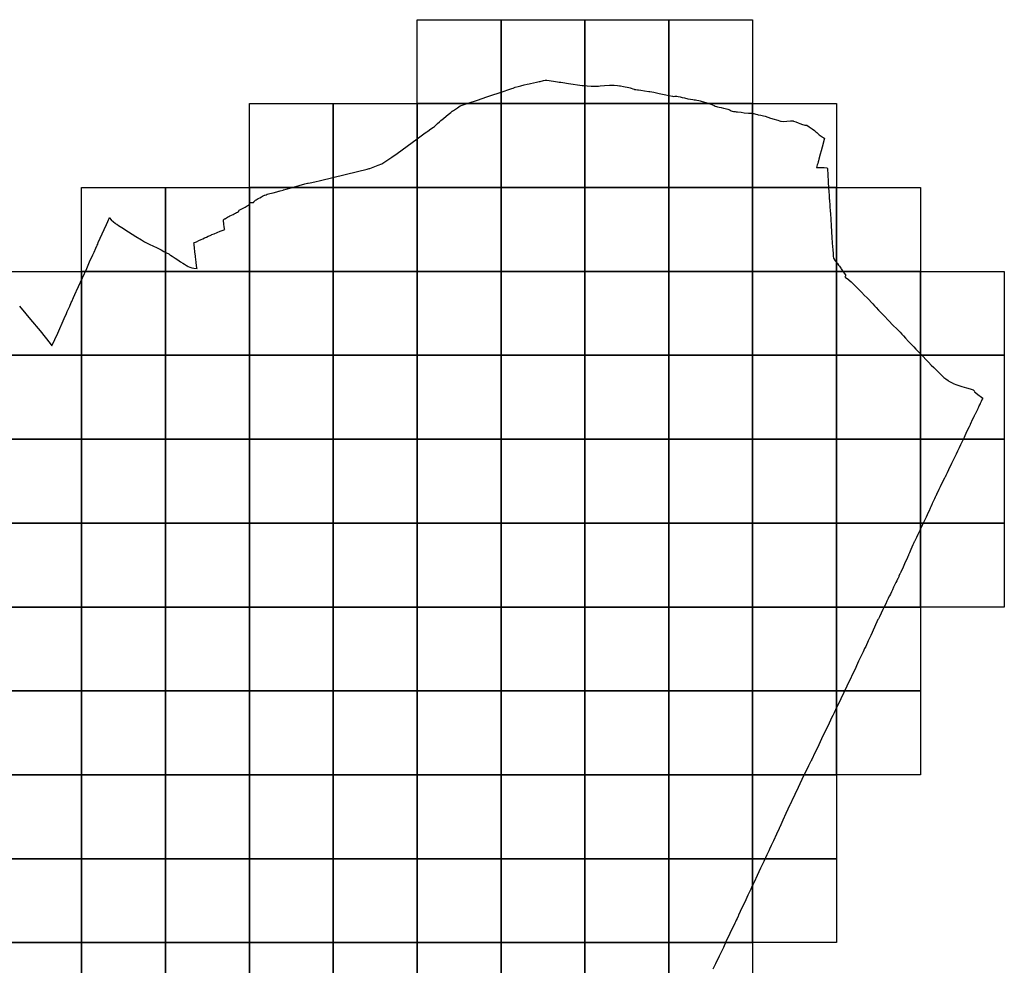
# Model space of a CAD drawing. Header units: inches. Extents: x 116505 to 164884, y 438464 to 468697.
# Tile 20 of 20: x 159015 to 164884, y 446844 to 452479. Entities that reach past the tile are written whole.
import ezdxf

# ---------------------------------------------------------------- set-up
doc = ezdxf.new("R2010")
doc.units = ezdxf.units.IN
doc.header["$MEASUREMENT"] = 0
doc.layers.add('BLADINDELING_UTRECHTSE HEUVELRUG', color=10, linetype='Continuous')
doc.layers.add('GEMEENTEGRENS_UTRECHTSE HEUVELRUG', color=10, linetype='Continuous')

msp = doc.modelspace()

# ---------------------------------------------------------------- linework, layer by layer
at = {"layer": 'BLADINDELING_UTRECHTSE HEUVELRUG', "color": 183, "true_color": 0x816ad4}
for points in [[(161383.82, 451979.218), (161383.82, 452479.218), (161883.82, 452479.218), (161883.82, 451979.218)], [(161883.82, 451979.218), (161883.82, 452479.218), (162383.82, 452479.218), (162383.82, 451979.218)], [(162383.82, 451979.218), (162383.82, 452479.218), (162883.82, 452479.218), (162883.82, 451979.218)], [(162883.82, 451979.218), (162883.82, 452479.218), (163383.82, 452479.218), (163383.82, 451979.218)], [(160383.82, 451479.218), (160383.82, 451979.218), (160883.82, 451979.218), (160883.82, 451479.218)], [(160883.82, 451479.218), (160883.82, 451979.218), (161383.82, 451979.218), (161383.82, 451479.218)], [(161383.82, 451479.218), (161383.82, 451979.218), (161883.82, 451979.218), (161883.82, 451479.218)], [(161883.82, 451479.218), (161883.82, 451979.218), (162383.82, 451979.218), (162383.82, 451479.218)], [(162383.82, 451479.218), (162383.82, 451979.218), (162883.82, 451979.218), (162883.82, 451479.218)], [(162883.82, 451479.218), (162883.82, 451979.218), (163383.82, 451979.218), (163383.82, 451479.218)], [(163383.82, 451479.218), (163383.82, 451979.218), (163883.82, 451979.218), (163883.82, 451479.218)], [(159383.82, 450979.218), (159383.82, 451479.218), (159883.82, 451479.218), (159883.82, 450979.218)], [(159883.82, 450979.218), (159883.82, 451479.218), (160383.82, 451479.218), (160383.82, 450979.218)], [(160383.82, 450979.218), (160383.82, 451479.218), (160883.82, 451479.218), (160883.82, 450979.218)], [(160883.82, 450979.218), (160883.82, 451479.218), (161383.82, 451479.218), (161383.82, 450979.218)], [(161383.82, 450979.218), (161383.82, 451479.218), (161883.82, 451479.218), (161883.82, 450979.218)], [(161883.82, 450979.218), (161883.82, 451479.218), (162383.82, 451479.218), (162383.82, 450979.218)], [(162383.82, 450979.218), (162383.82, 451479.218), (162883.82, 451479.218), (162883.82, 450979.218)], [(162883.82, 450979.218), (162883.82, 451479.218), (163383.82, 451479.218), (163383.82, 450979.218)], [(163383.82, 450979.218), (163383.82, 451479.218), (163883.82, 451479.218), (163883.82, 450979.218)], [(163883.82, 450979.218), (163883.82, 451479.218), (164383.82, 451479.218), (164383.82, 450979.218)], [(158883.82, 450479.218), (158883.82, 450979.218), (159383.82, 450979.218), (159383.82, 450479.218)], [(159383.82, 450479.218), (159383.82, 450979.218), (159883.82, 450979.218), (159883.82, 450479.218)], [(159883.82, 450479.218), (159883.82, 450979.218), (160383.82, 450979.218), (160383.82, 450479.218)], [(160383.82, 450479.218), (160383.82, 450979.218), (160883.82, 450979.218), (160883.82, 450479.218)], [(160883.82, 450479.218), (160883.82, 450979.218), (161383.82, 450979.218), (161383.82, 450479.218)], [(161383.82, 450479.218), (161383.82, 450979.218), (161883.82, 450979.218), (161883.82, 450479.218)], [(161883.82, 450479.218), (161883.82, 450979.218), (162383.82, 450979.218), (162383.82, 450479.218)], [(162383.82, 450479.218), (162383.82, 450979.218), (162883.82, 450979.218), (162883.82, 450479.218)], [(162883.82, 450479.218), (162883.82, 450979.218), (163383.82, 450979.218), (163383.82, 450479.218)], [(163383.82, 450479.218), (163383.82, 450979.218), (163883.82, 450979.218), (163883.82, 450479.218)], [(163883.82, 450479.218), (163883.82, 450979.218), (164383.82, 450979.218), (164383.82, 450479.218)], [(164383.82, 450479.218), (164383.82, 450979.218), (164883.82, 450979.218), (164883.82, 450479.218)], [(158883.82, 449979.218), (158883.82, 450479.218), (159383.82, 450479.218), (159383.82, 449979.218)], [(159383.82, 449979.218), (159383.82, 450479.218), (159883.82, 450479.218), (159883.82, 449979.218)], [(159883.82, 449979.218), (159883.82, 450479.218), (160383.82, 450479.218), (160383.82, 449979.218)], [(160383.82, 449979.218), (160383.82, 450479.218), (160883.82, 450479.218), (160883.82, 449979.218)], [(160883.82, 449979.218), (160883.82, 450479.218), (161383.82, 450479.218), (161383.82, 449979.218)], [(161383.82, 449979.218), (161383.82, 450479.218), (161883.82, 450479.218), (161883.82, 449979.218)], [(161883.82, 449979.218), (161883.82, 450479.218), (162383.82, 450479.218), (162383.82, 449979.218)], [(162383.82, 449979.218), (162383.82, 450479.218), (162883.82, 450479.218), (162883.82, 449979.218)], [(162883.82, 449979.218), (162883.82, 450479.218), (163383.82, 450479.218), (163383.82, 449979.218)], [(163383.82, 449979.218), (163383.82, 450479.218), (163883.82, 450479.218), (163883.82, 449979.218)], [(163883.82, 449979.218), (163883.82, 450479.218), (164383.82, 450479.218), (164383.82, 449979.218)], [(164383.82, 449979.218), (164383.82, 450479.218), (164883.82, 450479.218), (164883.82, 449979.218)], [(158883.82, 449479.218), (158883.82, 449979.218), (159383.82, 449979.218), (159383.82, 449479.218)], [(159383.82, 449479.218), (159383.82, 449979.218), (159883.82, 449979.218), (159883.82, 449479.218)], [(159883.82, 449479.218), (159883.82, 449979.218), (160383.82, 449979.218), (160383.82, 449479.218)], [(160383.82, 449479.218), (160383.82, 449979.218), (160883.82, 449979.218), (160883.82, 449479.218)], [(160883.82, 449479.218), (160883.82, 449979.218), (161383.82, 449979.218), (161383.82, 449479.218)], [(161383.82, 449479.218), (161383.82, 449979.218), (161883.82, 449979.218), (161883.82, 449479.218)], [(161883.82, 449479.218), (161883.82, 449979.218), (162383.82, 449979.218), (162383.82, 449479.218)], [(162383.82, 449479.218), (162383.82, 449979.218), (162883.82, 449979.218), (162883.82, 449479.218)], [(162883.82, 449479.218), (162883.82, 449979.218), (163383.82, 449979.218), (163383.82, 449479.218)], [(163383.82, 449479.218), (163383.82, 449979.218), (163883.82, 449979.218), (163883.82, 449479.218)], [(163883.82, 449479.218), (163883.82, 449979.218), (164383.82, 449979.218), (164383.82, 449479.218)], [(164383.82, 449479.218), (164383.82, 449979.218), (164883.82, 449979.218), (164883.82, 449479.218)], [(158883.82, 448979.218), (158883.82, 449479.218), (159383.82, 449479.218), (159383.82, 448979.218)], [(159383.82, 448979.218), (159383.82, 449479.218), (159883.82, 449479.218), (159883.82, 448979.218)], [(159883.82, 448979.218), (159883.82, 449479.218), (160383.82, 449479.218), (160383.82, 448979.218)], [(160383.82, 448979.218), (160383.82, 449479.218), (160883.82, 449479.218), (160883.82, 448979.218)], [(160883.82, 448979.218), (160883.82, 449479.218), (161383.82, 449479.218), (161383.82, 448979.218)], [(161383.82, 448979.218), (161383.82, 449479.218), (161883.82, 449479.218), (161883.82, 448979.218)], [(161883.82, 448979.218), (161883.82, 449479.218), (162383.82, 449479.218), (162383.82, 448979.218)], [(162383.82, 448979.218), (162383.82, 449479.218), (162883.82, 449479.218), (162883.82, 448979.218)], [(162883.82, 448979.218), (162883.82, 449479.218), (163383.82, 449479.218), (163383.82, 448979.218)], [(163383.82, 448979.218), (163383.82, 449479.218), (163883.82, 449479.218), (163883.82, 448979.218)], [(163883.82, 448979.218), (163883.82, 449479.218), (164383.82, 449479.218), (164383.82, 448979.218)], [(164383.82, 448979.218), (164383.82, 449479.218), (164883.82, 449479.218), (164883.82, 448979.218)], [(158883.82, 448479.218), (158883.82, 448979.218), (159383.82, 448979.218), (159383.82, 448479.218)], [(159383.82, 448479.218), (159383.82, 448979.218), (159883.82, 448979.218), (159883.82, 448479.218)], [(159883.82, 448479.218), (159883.82, 448979.218), (160383.82, 448979.218), (160383.82, 448479.218)], [(160383.82, 448479.218), (160383.82, 448979.218), (160883.82, 448979.218), (160883.82, 448479.218)], [(160883.82, 448479.218), (160883.82, 448979.218), (161383.82, 448979.218), (161383.82, 448479.218)], [(161383.82, 448479.218), (161383.82, 448979.218), (161883.82, 448979.218), (161883.82, 448479.218)], [(161883.82, 448479.218), (161883.82, 448979.218), (162383.82, 448979.218), (162383.82, 448479.218)], [(162383.82, 448479.218), (162383.82, 448979.218), (162883.82, 448979.218), (162883.82, 448479.218)], [(162883.82, 448479.218), (162883.82, 448979.218), (163383.82, 448979.218), (163383.82, 448479.218)], [(163383.82, 448479.218), (163383.82, 448979.218), (163883.82, 448979.218), (163883.82, 448479.218)], [(163883.82, 448479.218), (163883.82, 448979.218), (164383.82, 448979.218), (164383.82, 448479.218)], [(158883.82, 447979.218), (158883.82, 448479.218), (159383.82, 448479.218), (159383.82, 447979.218)], [(159383.82, 447979.218), (159383.82, 448479.218), (159883.82, 448479.218), (159883.82, 447979.218)], [(159883.82, 447979.218), (159883.82, 448479.218), (160383.82, 448479.218), (160383.82, 447979.218)], [(160383.82, 447979.218), (160383.82, 448479.218), (160883.82, 448479.218), (160883.82, 447979.218)], [(160883.82, 447979.218), (160883.82, 448479.218), (161383.82, 448479.218), (161383.82, 447979.218)], [(161383.82, 447979.218), (161383.82, 448479.218), (161883.82, 448479.218), (161883.82, 447979.218)], [(161883.82, 447979.218), (161883.82, 448479.218), (162383.82, 448479.218), (162383.82, 447979.218)], [(162383.82, 447979.218), (162383.82, 448479.218), (162883.82, 448479.218), (162883.82, 447979.218)], [(162883.82, 447979.218), (162883.82, 448479.218), (163383.82, 448479.218), (163383.82, 447979.218)], [(163383.82, 447979.218), (163383.82, 448479.218), (163883.82, 448479.218), (163883.82, 447979.218)], [(163883.82, 447979.218), (163883.82, 448479.218), (164383.82, 448479.218), (164383.82, 447979.218)], [(158883.82, 447479.218), (158883.82, 447979.218), (159383.82, 447979.218), (159383.82, 447479.218)], [(159383.82, 447479.218), (159383.82, 447979.218), (159883.82, 447979.218), (159883.82, 447479.218)], [(159883.82, 447479.218), (159883.82, 447979.218), (160383.82, 447979.218), (160383.82, 447479.218)], [(160383.82, 447479.218), (160383.82, 447979.218), (160883.82, 447979.218), (160883.82, 447479.218)], [(160883.82, 447479.218), (160883.82, 447979.218), (161383.82, 447979.218), (161383.82, 447479.218)], [(161383.82, 447479.218), (161383.82, 447979.218), (161883.82, 447979.218), (161883.82, 447479.218)], [(161883.82, 447479.218), (161883.82, 447979.218), (162383.82, 447979.218), (162383.82, 447479.218)], [(162383.82, 447479.218), (162383.82, 447979.218), (162883.82, 447979.218), (162883.82, 447479.218)], [(162883.82, 447479.218), (162883.82, 447979.218), (163383.82, 447979.218), (163383.82, 447479.218)], [(163383.82, 447479.218), (163383.82, 447979.218), (163883.82, 447979.218), (163883.82, 447479.218)], [(158883.82, 446979.218), (158883.82, 447479.218), (159383.82, 447479.218), (159383.82, 446979.218)], [(159383.82, 446979.218), (159383.82, 447479.218), (159883.82, 447479.218), (159883.82, 446979.218)], [(159883.82, 446979.218), (159883.82, 447479.218), (160383.82, 447479.218), (160383.82, 446979.218)], [(160383.82, 446979.218), (160383.82, 447479.218), (160883.82, 447479.218), (160883.82, 446979.218)], [(160883.82, 446979.218), (160883.82, 447479.218), (161383.82, 447479.218), (161383.82, 446979.218)], [(161383.82, 446979.218), (161383.82, 447479.218), (161883.82, 447479.218), (161883.82, 446979.218)], [(161883.82, 446979.218), (161883.82, 447479.218), (162383.82, 447479.218), (162383.82, 446979.218)], [(162383.82, 446979.218), (162383.82, 447479.218), (162883.82, 447479.218), (162883.82, 446979.218)], [(162883.82, 446979.218), (162883.82, 447479.218), (163383.82, 447479.218), (163383.82, 446979.218)], [(163383.82, 446979.218), (163383.82, 447479.218), (163883.82, 447479.218), (163883.82, 446979.218)], [(158883.82, 446479.218), (158883.82, 446979.218), (159383.82, 446979.218), (159383.82, 446479.218)], [(159383.82, 446479.218), (159383.82, 446979.218), (159883.82, 446979.218), (159883.82, 446479.218)], [(159883.82, 446479.218), (159883.82, 446979.218), (160383.82, 446979.218), (160383.82, 446479.218)], [(160383.82, 446479.218), (160383.82, 446979.218), (160883.82, 446979.218), (160883.82, 446479.218)], [(160883.82, 446479.218), (160883.82, 446979.218), (161383.82, 446979.218), (161383.82, 446479.218)], [(161383.82, 446479.218), (161383.82, 446979.218), (161883.82, 446979.218), (161883.82, 446479.218)], [(161883.82, 446479.218), (161883.82, 446979.218), (162383.82, 446979.218), (162383.82, 446479.218)], [(162383.82, 446479.218), (162383.82, 446979.218), (162883.82, 446979.218), (162883.82, 446479.218)], [(162883.82, 446479.218), (162883.82, 446979.218), (163383.82, 446979.218), (163383.82, 446479.218)]]:
    msp.add_lwpolyline(points, close=True, dxfattribs=at)
at = {"layer": 'GEMEENTEGRENS_UTRECHTSE HEUVELRUG', "color": 183, "true_color": 0x816ad4}
msp.add_lwpolyline([(159013.229, 450772.73), (159052.139, 450726.05), (159078.903, 450693.097), (159136.283, 450624.345), (159195.876, 450549.685), (159207.373, 450535.281), (159241.673, 450611.689), (159280.707, 450699.326), (159293.719, 450728.884), (159295.881, 450733.671), (159296.177, 450734.326), (159298.662, 450739.829), (159305.95, 450755.97), (159312.864, 450771.428), (159313.055, 450771.855), (159322.647, 450793.838), (159324.756, 450799.153), (159336.206, 450824.574), (159352.086, 450860.017), (159353.945, 450863.244), (159365.728, 450888.769), (159389.894, 450941.467), (159414.5, 450996.246), (159431.466, 451035.465), (159450.72, 451077.097), (159458.09, 451093.265), (159468.653, 451116.747), (159475.05, 451130.714), (159477.143, 451135.12), (159479.897, 451141.62), (159483.443, 451150.587), (159518.429, 451228.788), (159519.39, 451230.865), (159525.581, 451245.389), (159532.222, 451258.608), (159540.157, 451276.916), (159544.82, 451287.09), (159547.272, 451294.967), (159547.575, 451295.85), (159548.876, 451297.933), (159549.355, 451298.456), (159561.08, 451287.429), (159574.569, 451274.87), (159583.562, 451267.582), (159588.834, 451263.396), (159593.33, 451259.985), (159603.717, 451253.783), (159623.252, 451241.068), (159664.026, 451215.949), (159706.87, 451187.84), (159707.746, 451187.265), (159739.993, 451166.642), (159757.977, 451156.253), (159786.038, 451141.368), (159813.167, 451129.118), (159829.445, 451121.365), (159842.157, 451115.628), (159858.125, 451107.721), (159874.248, 451098.727), (159889.285, 451090.82), (159903.548, 451083.222), (159910.525, 451078.415), (159914.774, 451075.582), (159924.013, 451069.421), (159940.912, 451058.413), (159956.57, 451048.49), (159974.244, 451036.705), (159987.113, 451028.488), (159998.119, 451021.665), (160008.352, 451015.308), (160013.624, 451011.897), (160018.739, 451009.416), (160029.746, 451003.989), (160035.017, 451002.283), (160041.063, 451001.197), (160052.998, 450999.181), (160071.909, 450996.235), (160071.247, 451001.327), (160067.556, 451029.724), (160067.059, 451035.745), (160065.477, 451048.357), (160065.181, 451050.738), (160063.334, 451065.573), (160062.823, 451070.103), (160059.634, 451095.503), (160058.874, 451099.13), (160057.08, 451116.623), (160054.644, 451140.723), (160053.863, 451149.63), (160057.494, 451151.343), (160068.261, 451156.104), (160083.075, 451163.027), (160096.815, 451169.146), (160106.358, 451173.703), (160117.149, 451179.063), (160127.79, 451183.998), (160137.683, 451188.68), (160150.174, 451194.17), (160157.219, 451197.143), (160158.338, 451197.646), (160160.917, 451198.805), (160173.134, 451203.719), (160191.699, 451210.953), (160210.488, 451218.287), (160216.459, 451220.781), (160221.606, 451222.748), (160222.666, 451223.22), (160236.862, 451229.536), (160236.483, 451232.091), (160236.385, 451232.75), (160234.253, 451247.083), (160232.544, 451258.402), (160231.765, 451266.774), (160230.523, 451275.766), (160229.746, 451279.952), (160229.59, 451283.208), (160230.054, 451285.998), (160230.829, 451287.394), (160231.923, 451288.296), (160233.462, 451289.565), (160236.562, 451291.735), (160238.966, 451293.215), (160242.605, 451295.455), (160254.072, 451302.432), (160261.046, 451306.463), (160268.019, 451309.874), (160276.697, 451314.214), (160286.461, 451318.555), (160293.434, 451322.12), (160297.234, 451324.325), (160301.182, 451326.616), (160307.537, 451330.491), (160312.96, 451332.972), (160318.384, 451335.918), (160318.804, 451336.207), (160320.863, 451337.623), (160321.948, 451339.328), (160322.116, 451343.724), (160346.121, 451355.916), (160359.759, 451362.892), (160365.648, 451365.838), (160370.297, 451369.094), (160377.889, 451374.83), (160384.242, 451379.945), (160385.011, 451381.098), (160384.595, 451392.13), (160390.128, 451390.798), (160395.244, 451389.713), (160399.738, 451389.402), (160405.008, 451389.092), (160407.178, 451388.782), (160408.418, 451389.092), (160409.813, 451390.177), (160410.433, 451390.952), (160411.207, 451394.053), (160411.671, 451395.294), (160411.716, 451395.366), (160412.446, 451396.534), (160414.15, 451398.239), (160416.629, 451400.41), (160420.038, 451403.045), (160424.842, 451406.455), (160431.195, 451410.177), (160436.464, 451413.122), (160445.607, 451418.083), (160457.074, 451424.439), (160463.119, 451427.85), (160466.837, 451430.33), (160469.937, 451432.035), (160474.063, 451433.613), (160474.244, 451433.683), (160475.206, 451434.05), (160483.419, 451436.531), (160490.549, 451438.546), (160506.823, 451442.731), (160526.35, 451447.847), (160547.738, 451453.737), (160559.596, 451457.177), (160562.24, 451457.944), (160568.041, 451459.627), (160585.669, 451464.209), (160587.723, 451464.743), (160603.36, 451469.144), (160646.927, 451481.485), (160681.642, 451491.251), (160714.344, 451500.55), (160729.546, 451504.821), (160733.785, 451506.012), (160745.816, 451508.058), (160773.95, 451513.257), (160782.065, 451514.757), (160799.11, 451518.646), (160808.845, 451520.955), (160881.101, 451538.091), (161028.407, 451573.7), (161028.836, 451573.813), (161086.311, 451588.987), (161098.84, 451592.397), (161101.711, 451593.179), (161152.533, 451612.579), (161172.617, 451620.067), (161233.273, 451660.167), (161264.512, 451682.415), (161383.529, 451770.084), (161432.028, 451805.527), (161432.139, 451805.599), (161441.86, 451811.918), (161447.987, 451815.901), (161466.247, 451828.237), (161482.307, 451839.032), (161487.936, 451842.96), (161489.567, 451844.098), (161491.987, 451846.961), (161500.852, 451856.021), (161502.546, 451857.752), (161505.306, 451860.239), (161516.656, 451870.465), (161522.49, 451875.722), (161524.089, 451877.162), (161524.545, 451877.573), (161540.385, 451890.788), (161556.883, 451904.223), (161569.643, 451914.796), (161584.382, 451926.689), (161592.962, 451933.518), (161593.594, 451933.97), (161594.272, 451934.455), (161596.407, 451935.981), (161600.662, 451939.024), (161618.042, 451950.92), (161623.547, 451954.595), (161641.141, 451966.34), (161645.662, 451967.837), (161700.09, 451985.852), (161731.111, 451996.034), (161784.023, 452013.366), (161788.158, 452014.723), (161823.201, 452026.833), (161878.447, 452045.453), (161947.788, 452069.252), (161955.424, 452072.108), (161967.673, 452076.395), (161985.799, 452081.27), (162002.026, 452086.078), (162021.376, 452090.801), (162040.341, 452094.641), (162052.362, 452097.195), (162060.476, 452098.998), (162095.637, 452106.66), (162110.512, 452109.965), (162118.175, 452111.768), (162136.204, 452116.231), (162146.122, 452118.078), (162147.174, 452118.228), (162148.226, 452118.378), (162153.937, 452118.679), (162154.989, 452118.679), (162156.792, 452118.679), (162197.373, 452112.219), (162220.82, 452109.215), (162231.342, 452107.713), (162241.342, 452106.175), (162252.834, 452104.408), (162286.652, 452099.451), (162367.364, 452087.283), (162375.48, 452086.682), (162397.122, 452085.481), (162422.22, 452083.829), (162453.179, 452083.228), (162465.803, 452083.378), (162474.519, 452084.28), (162501.567, 452087.134), (162530.57, 452089.689), (162542.743, 452089.839), (162558.674, 452088.187), (162578.212, 452086.684), (162590.454, 452085.232), (162595.947, 452084.581), (162614.434, 452081.127), (162645.698, 452075.719), (162653.063, 452074.066), (162659.377, 452071.512), (162669.75, 452067.606), (162676.815, 452064.902), (162679.671, 452064.152), (162686.886, 452062.799), (162696.956, 452061.448), (162703.569, 452060.696), (162717.847, 452058.894), (162739.641, 452055.739), (162764.982, 452052.139), (162770.302, 452051.383), (162795.252, 452047.928), (162826.818, 452039.365), (162847.26, 452034.709), (162866.049, 452030.803), (162883.485, 452027.347), (162905.881, 452022.54), (162909.788, 452022.39), (162919.406, 452023.442), (162924.214, 452023.743), (162931.729, 452022.991), (162939.394, 452021.339), (162951.119, 452018.936), (162962.692, 452016.532), (162978.174, 452013.227), (162997.866, 452008.42), (163012.745, 452005.867), (163027.325, 452003.613), (163035.44, 452002.562), (163043.858, 452001.209), (163050.772, 452000.008), (163063.848, 451997.755), (163070.161, 451996.102), (163082.788, 451992.197), (163104.735, 451985.587), (163134.949, 451976.122), (163144.42, 451971.466), (163154.344, 451966.958), (163160.958, 451964.405), (163168.624, 451962.001), (163175.238, 451960.199), (163183.957, 451957.495), (163195.53, 451955.092), (163209.208, 451952.388), (163219.88, 451950.434), (163228.147, 451948.481), (163235.362, 451946.98), (163241.825, 451945.026), (163249.192, 451940.37), (163255.959, 451936.013), (163262.273, 451933.459), (163270.24, 451931.506), (163279.858, 451931.356), (163286.321, 451930.905), (163292.633, 451930.005), (163314.426, 451927.301), (163333.782, 451924.918), (163358.282, 451923.037), (163363.889, 451922.632), (163377.012, 451922.227), (163384.093, 451921.19), (163391.175, 451919.738), (163402.005, 451917.038), (163412.003, 451913.714), (163417.418, 451912.468), (163433.456, 451910.189), (163440.121, 451909.154), (163448.66, 451906.66), (163459.283, 451903.544), (163474.28, 451898.765), (163489.9, 451893.362), (163511.561, 451886.713), (163525.308, 451882.974), (163533.639, 451880.689), (163543.844, 451877.156), (163550.718, 451874.662), (163554.259, 451873.623), (163569.672, 451873.428), (163587.168, 451874.275), (163610.081, 451875.543), (163625.077, 451875.555), (163627.783, 451875.027), (163640.907, 451869.736), (163654.861, 451863.706), (163665.275, 451860.173), (163680.688, 451855.603), (163689.019, 451852.901), (163695.684, 451851.656), (163707.556, 451849.792), (163721.302, 451840.429), (163738.379, 451828.568), (163751.917, 451818.789), (163760.664, 451811.921), (163766.287, 451807.135), (163771.702, 451801.93), (163776.855, 451796.327), (163777.913, 451795.176), (163778.238, 451794.823), (163780.671, 451793.214), (163786.069, 451788.805), (163791.733, 451784.643), (163798.479, 451780.912), (163800, 451780.1), (163804.74, 451777.568), (163806.661, 451776.109), (163812.179, 451772.712), (163797.934, 451720.085), (163791.681, 451696.958), (163786.489, 451678.084), (163785.03, 451672.263), (163784.656, 451670.828), (163778.482, 451647.253), (163775.871, 451637.352), (163774.354, 451631.877), (163771.707, 451623.002), (163769.249, 451613.867), (163765.291, 451598.537), (163776.517, 451597.985), (163776.744, 451597.974), (163780.168, 451597.805), (163785.295, 451597.679), (163791.627, 451597.735), (163799.875, 451597.55), (163800, 451597.553), (163810.503, 451597.845), (163828.156, 451597.007), (163829.092, 451589.728), (163831.426, 451554.982), (163831.914, 451547.716), (163833.519, 451523.819), (163834.291, 451507.802), (163834.667, 451500), (163834.798, 451497.272), (163834.974, 451492.241), (163835.037, 451490.441), (163836.616, 451474.273), (163837.876, 451458.999), (163838.599, 451447.902), (163839.15, 451439.536), (163839.743, 451429.949), (163840.33, 451419.154), (163840.805, 451411.33), (163841.347, 451405.061), (163842.216, 451395.53), (163842.479, 451392.498), (163843.389, 451384.263), (163843.821, 451369.955), (163843.834, 451369.525), (163844.116, 451360.158), (163845.504, 451343.268), (163845.888, 451338.601), (163847.027, 451324.747), (163847.052, 451324.387), (163849.521, 451288.503), (163851.39, 451253.091), (163853.884, 451215.805), (163856.586, 451180.811), (163858.663, 451149.982), (163860.117, 451125.819), (163861.365, 451110.405), (163863.444, 451084.575), (163864.275, 451069.994), (163864.87, 451057.707), (163875.726, 451042.923), (163885.098, 451030.848), (163889.203, 451025.693), (163889.383, 451025.465), (163896.137, 451016.902), (163901.308, 451009.501), (163908.476, 450999.243), (163911.949, 450994.261), (163924.19, 450976.643), (163929.675, 450969.005), (163937.367, 450958.189), (163938.111, 450955.688), (163937.942, 450955.247), (163936.592, 450951.729), (163936.071, 450950.681), (163935.844, 450950.224), (163935.428, 450949.387), (163935.352, 450949.234), (163933.259, 450945.027), (163936.55, 450943.383), (163946.462, 450936.497), (163954.893, 450930.773), (163956.051, 450929.837), (163958.889, 450927.7), (163971.247, 450917.922), (163989.089, 450899.896), (164003.167, 450885.057), (164027.33, 450861.285), (164039.943, 450847.876), (164043.483, 450844.112), (164072.07, 450815.552), (164096.1, 450790.716), (164099.478, 450786.591), (164109.149, 450774.778), (164110.497, 450773.292), (164113.222, 450770.287), (164119.315, 450763.571), (164133.179, 450748.286), (164161.144, 450719.518), (164198.639, 450680.194), (164214.59, 450663.223), (164217.223, 450660.717), (164247.158, 450632.223), (164262.303, 450616.618), (164273.338, 450604.915), (164282.641, 450594.946), (164294.973, 450581.509), (164313.581, 450562.003), (164328.293, 450546.616), (164344.953, 450529.278), (164357.069, 450516.491), (164376.325, 450496.552), (164388.225, 450484.199), (164399.476, 450472.062), (164416.135, 450453.858), (164431.497, 450438.037), (164448.156, 450421.348), (164463.735, 450405.96), (164479.746, 450390.573), (164489.699, 450380.82), (164500.301, 450370.199), (164513.932, 450356.112), (164522.586, 450347.443), (164535.353, 450338.122), (164548.985, 450328.801), (164553.53, 450325.982), (164573.005, 450315.141), (164577.167, 450313.195), (164579.498, 450312.105), (164601.139, 450303.863), (164619.193, 450296.871), (164629.704, 450292.8), (164658.056, 450284.988), (164680.347, 450278.694), (164697.654, 450273.409), (164707.565, 450264.063), (164706.933, 450261.581), (164733.32, 450239.533), (164737.222, 450236.349), (164738.987, 450234.908), (164754.89, 450222.937), (164752.609, 450218.1), (164746.335, 450204.793), (164740.27, 450192.232), (164739.089, 450189.8), (164734.893, 450181.157), (164734.481, 450180.307), (164729.441, 450169.926), (164725.418, 450161.337), (164725.347, 450161.186), (164721.426, 450152.817), (164707.997, 450125.096), (164706.755, 450122.487), (164704.489, 450117.724), (164704.179, 450117.072), (164701.717, 450111.9), (164701.604, 450111.662), (164695.217, 450098.241), (164680.062, 450066.116), (164679.918, 450065.811), (164679.864, 450065.696), (164673.852, 450053.574), (164658.884, 450022.439), (164644.233, 449990.357), (164638.252, 449977.395), (164623.498, 449946.466), (164614.614, 449927.983), (164604.404, 449907.038), (164597.142, 449891.039), (164587.122, 449870.535), (164575.845, 449846.852), (164569.786, 449834.256), (164552.044, 449797.21), (164542.948, 449779.235), (164535.15, 449763.208), (164530.601, 449753.463), (164529.266, 449751.028), (164526.919, 449746.749), (164519.555, 449732.239), (164501.145, 449695.424), (164495.577, 449683.422), (164495.209, 449682.63), (164494.185, 449680.423), (164491.398, 449674.416), (164484.467, 449660.122), (164475.194, 449640.634), (164475.012, 449640.252), (164474.868, 449639.949), (164473.853, 449637.815), (164471.4, 449633.055), (164471.122, 449632.515), (164470.24, 449630.803), (164470.171, 449630.669), (164466.837, 449623.357), (164461.591, 449612.036), (164459.381, 449607.434), (164454.227, 449595.469), (164453.347, 449593.404), (164452.115, 449590.51), (164445.886, 449576.155), (164442.347, 449568.409), (164435.666, 449553.061), (164428.714, 449537.623), (164424.164, 449528.089), (164417.931, 449514.837), (164412.666, 449503.633), (164404.972, 449487.298), (164396.98, 449470.181), (164392.409, 449460.66), (164384.966, 449445.208), (164379.971, 449434.543), (164374.571, 449423.609), (164368.767, 449411.459), (164360.097, 449393.25), (164355.969, 449384.839), (164352.064, 449376.786), (164350.908, 449374.38), (164349.096, 449370.693), (164348.377, 449369.099), (164347.439, 449367.224), (164344.588, 449361.697), (164338.496, 449349.046), (164332.617, 449336.85), (164326.45, 449321.101), (164318.743, 449302.705), (164315.138, 449294.5), (164313.335, 449289.698), (164312.279, 449287.042), (164311.16, 449284.432), (164309.669, 449281.2), (164304.683, 449268.995), (164297.319, 449254.268), (164288.438, 449235.643), (164276.025, 449207.48), (164275.981, 449207.379), (164275.096, 449205.371), (164275.067, 449205.306), (164266.556, 449185.997), (164263.365, 449179.198), (164262.037, 449176.37), (164255.739, 449162.955), (164254.318, 449160.034), (164250.418, 449152.021), (164248.886, 449148.865), (164242.508, 449135.726), (164237.74, 449125.624), (164237.673, 449125.482), (164223.798, 449096.886), (164216.886, 449082.439), (164210.783, 449069.67), (164204.701, 449056.82), (164199.553, 449045.942), (164198.34, 449043.345), (164191.741, 449029.2), (164184.348, 449013.78), (164176.871, 448997.853), (164170.22, 448983.742), (164160.74, 448964.18), (164139.5, 448919.903), (164133.795, 448908.215), (164130.465, 448904.236), (164096.248, 448828.414), (164087.801, 448810.307), (164082.134, 448797.582), (164080.324, 448793.678), (164072.366, 448777.194), (164057.434, 448744.924), (164050.902, 448731.166), (164041.59, 448711.484), (164032.463, 448691.812), (164025.369, 448677.044), (164015.62, 448655.622), (164002.96, 448628.582), (163998.454, 448619.573), (163944.753, 448508.14), (163909.243, 448432.296), (163878.149, 448366.584), (163872.219, 448354.95), (163869.527, 448349.62), (163861.066, 448332.379), (163854.23, 448318.072), (163833.074, 448273.706), (163802.944, 448210.746), (163794.576, 448193.359), (163769.484, 448140.863), (163756.664, 448113.928), (163734.449, 448067.426), (163734.254, 448067.018), (163733.652, 448065.659), (163733.144, 448064.51), (163732.63, 448063.348), (163731.186, 448060.082), (163717.118, 448033.433), (163700.797, 448000), (163687.598, 447972.961), (163655.126, 447903.279), (163636.115, 447862.297), (163633.488, 447856.847), (163626.1, 447841.791), (163607.166, 447803.202), (163605.971, 447800.767), (163582.483, 447748.696), (163564.582, 447709.825), (163545.126, 447667.725), (163544.385, 447666.121), (163541.404, 447659.75), (163525.795, 447626.1), (163507.662, 447586.767), (163494.351, 447558.016), (163483.98, 447535.725), (163479.564, 447526.233), (163468.873, 447503.272), (163450.282, 447463.481), (163431.462, 447422.997), (163411.034, 447379.295), (163392.213, 447339.502), (163384.625, 447323.144), (163379.87, 447312.894), (163372.474, 447296.951), (163355.947, 447262.218), (163336.668, 447221.275), (163320.142, 447186.083), (163300.035, 447143.617), (163298.796, 447141), (163296.841, 447136.832), (163290.691, 447123.72), (163285.328, 447112.301), (163280.937, 447102.943), (163276.992, 447094.537), (163248.529, 447034.274), (163224.43, 446983.44), (163209.281, 446950.779), (163184.723, 446899.025), (163162.916, 446853.481), (163147.078, 446820.591)], dxfattribs=at)

doc.saveas('drawing.dxf')
